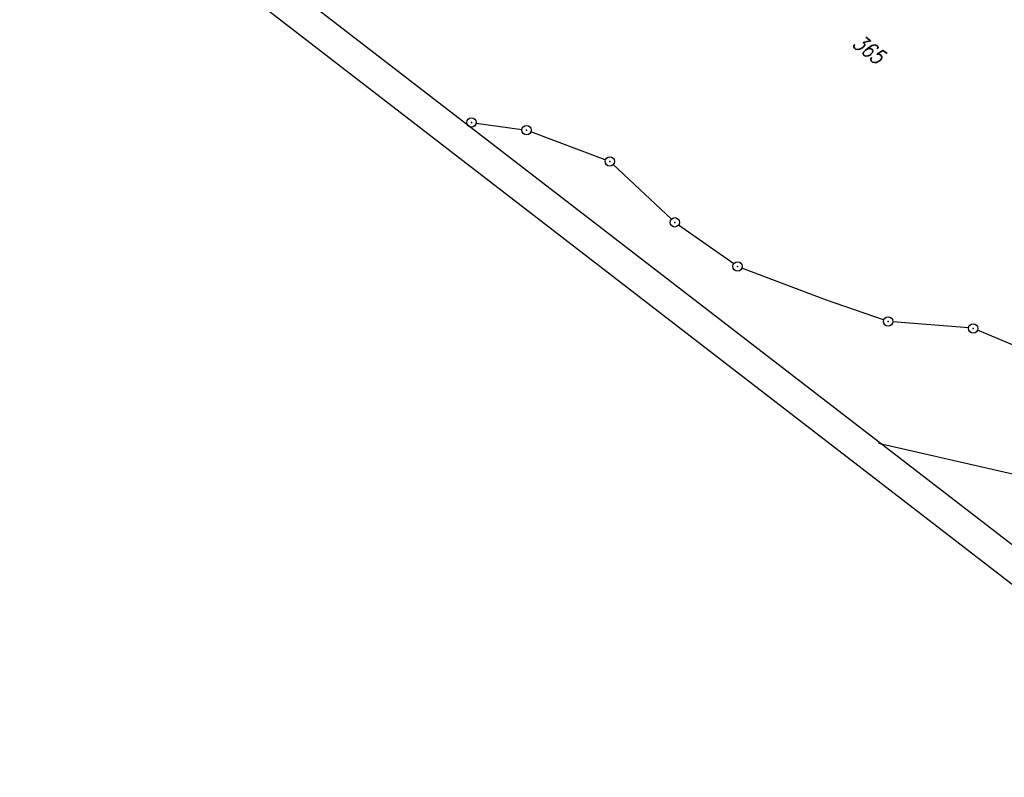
# Model space of a CAD drawing. Extents: x 448814 to 449970, y 436659 to 437685.
# Tile 3 of 132: x 449059 to 449216, y 437011 to 437132. Entities that reach past the tile are written whole.
import ezdxf

# ---------------------------------------------------------------- set-up
doc = ezdxf.new("R2010")
doc.units = 0
doc.header["$LTSCALE"] = 2
doc.header["$MEASUREMENT"] = 0
doc.linetypes.add('AUSGEZOGEN', pattern=[0])
doc.layers.get('0').update_dxf_attribs({"linetype": 'AUSGEZOGEN'})
for name, color, linetype in [('213_FLSTNR', 8, 'AUSGEZOGEN'), ('213_GRENZL', 8, 'AUSGEZOGEN'), ('213_GRENZP', 8, 'AUSGEZOGEN'), ('FBRTOP', 250, 'AUSGEZOGEN'), ('Planeinteilung', 250, 'CONTINUOUS'), ('RAHMEN', 7, 'AUSGEZOGEN')]:
    doc.layers.add(name, color=color, linetype=linetype)
doc.styles.add('ROMANS', font='romans.shx', dxfattribs={"width": 0.8})

# ---------------------------------------------------------------- blocks, each defined once
blk = doc.blocks.new('1135420')
blk.add_line((0, 0), (1135, 0))
at = {"layer": 'RAHMEN'}
blk.add_line((25, 5), (950, 5), dxfattribs=at)
blk = doc.blocks.new('GST')
at = {"color": 0}
blk.add_circle((0, 0), 0.75, dxfattribs=at)
blk.add_point((0, 0), dxfattribs=at)

msp = doc.modelspace()

# ---------------------------------------------------------------- linework, layer by layer
at = {"layer": '213_GRENZL'}
for p, q in [((449130.33, 437115.36), (449130.51, 437115.39)), ((449132, 437115.38), (449139.33, 437114.37)), ((449152.65, 437109.52), (449140.77, 437114)), ((449163.2, 437100.03), (449153.9, 437108.74)), ((449173.16, 437092.9), (449164.36, 437099.08)), ((449188.01, 437087.05), (449174.47, 437092.21)), ((449197.11, 437083.93), (449188.01, 437087.05)), ((449210.69, 437082.62), (449198.57, 437083.62)), ((449220.38, 437078.78), (449212.12, 437082.26)), ((449196.28, 437064.19), (449218.21, 437059.2))]:
    msp.add_line(p, q, dxfattribs=at)
at = {"layer": 'FBRTOP'}
msp.add_lwpolyline([(448968.07, 437551.85, -0.000001), (448991.97, 437533.4, 0.000001), (449021.66, 437510.48, 0), (449059.52, 437481.26, 0), (449100.82, 437449.38, 0.000002), (449140.4, 437418.83, -0.000003), (449179.98, 437388.28, -0.000004), (449219.56, 437357.73, 0.000004), (449259.14, 437327.18), (449338.3, 437266.08), (449437.26, 437189.7), (449516.42, 437128.6), (449635.16, 437036.94), (449660.73, 437017.16, -0.000002)], format="xyb", dxfattribs=at)
at = {"layer": 'FBRTOP', "const_width": 0.5}
for points in [[(448966.25, 437549.49, -0.000001), (448990.15, 437531.04), (449019.84, 437508.13), (449057.7, 437478.9), (449099, 437447.02, 0.000002), (449138.58, 437416.47, -0.000003), (449178.16, 437385.92, -0.000004), (449217.74, 437355.37, 0.000004), (449257.32, 437324.82), (449336.48, 437263.72), (449435.43, 437187.34), (449514.6, 437126.24), (449633.34, 437034.58), (449658.91, 437014.8)], [(448958.91, 437539.97, -0.000001), (448982.81, 437521.52, 0.000001), (449012.49, 437498.61, 0), (449050.36, 437469.38, 0), (449091.65, 437437.51, 0.000002), (449131.24, 437406.96, -0.000003), (449170.82, 437376.41, -0.000004), (449210.4, 437345.85, 0.000004), (449249.98, 437315.3), (449329.14, 437254.2), (449428.09, 437177.82), (449507.25, 437116.72), (449574.42, 437064.88)], [(448965.93, 437529.5, -0.000001), (448980.36, 437518.36, 0.000001), (449010.05, 437495.44, 0.000001), (449047.91, 437466.22, 0.000001), (449089.21, 437434.34, 0.000002), (449128.79, 437403.79, -0.000003), (449168.37, 437373.24, -0.000004), (449207.95, 437342.69, 0.000004), (449247.53, 437312.14), (449326.69, 437251.03), (449425.65, 437174.66), (449504.81, 437113.55), (449571.97, 437061.72)]]:
    msp.add_lwpolyline(points, format="xyb", dxfattribs=at)

# ---------------------------------------------------------------- block references
at = {"layer": '213_GRENZP', "rotation": 322.3369117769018}
for p in [(449131.25, 437115.48), (449140.07, 437114.26), (449153.35, 437109.25), (449163.74, 437099.51), (449173.77, 437092.47), (449197.82, 437083.68), (449211.43, 437082.55)]:
    msp.add_blockref('GST', p, dxfattribs=at)
at = {"layer": 'Planeinteilung', "linetype": 'Continuous', "rotation": 322.3369009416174}
msp.add_blockref('1135420', (448814.48, 437352.85), dxfattribs=at)

# ---------------------------------------------------------------- texts
at = {"layer": '213_FLSTNR', "style": 'ROMANS', "oblique": 15, "width": 0.8}
msp.add_text('365', height=2.5, rotation=322.3369, dxfattribs=at).set_placement((449191.9, 437127.79))

doc.saveas('drawing.dxf')
